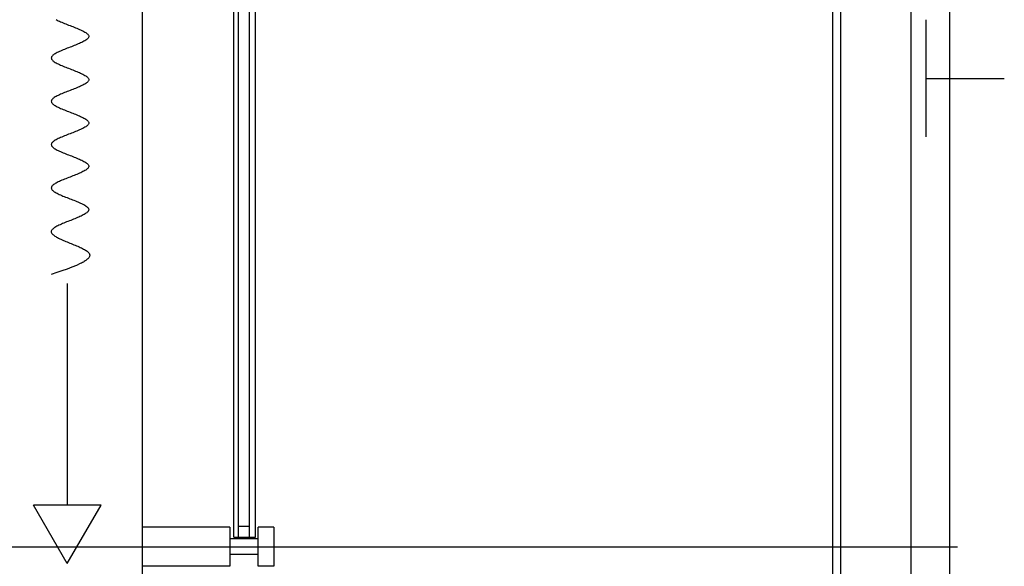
# Model space of a CAD drawing. Header units: millimetres. Extents: x 2502971067 to 2502991033, y 5626762590 to 5626807088.
# Tile 55 of 109: x 2502989598 to 2502990860, y 5626781985 to 5626782685. Entities that reach past the tile are written whole.
import ezdxf

# ---------------------------------------------------------------- set-up
doc = ezdxf.new("R2010")
doc.units = ezdxf.units.MM
for name, color, linetype in [('A_Fenster-Fassade', 2, 'Continuous'), ('A_Geländer', 2, 'Continuous'), ('A_Raster', 253, 'Continuous'), ('I_Möbel', 2, 'Continuous')]:
    doc.layers.add(name, color=color, linetype=linetype)

msp = doc.modelspace()

# ---------------------------------------------------------------- linework, layer by layer
at = {"layer": 'A_Fenster-Fassade'}
for p, q in [((2502989755, 5626772434.99819), (2502989755, 5626805959.996645)), ((2502989872.189, 5626782022.22795), (2502989872.189, 5626783197.77439)), ((2502989878.189, 5626782022.22795), (2502989878.189, 5626783197.77439)), ((2502989892.189, 5626782022.22795), (2502989892.189, 5626783197.77439)), ((2502989900.189, 5626782022.22795), (2502989900.189, 5626783197.77439)), ((2502989867.189, 5626782034.9992), (2502989755, 5626782034.9992)), ((2502989867.189, 5626782034.9982), (2502989867.189, 5626781984.9982)), ((2502989878.189, 5626782036.22795), (2502989892.189, 5626782036.22795)), ((2502989923.489, 5626782034.9982), (2502989903.489, 5626782034.9982)), ((2502989903.489, 5626781984.9972), (2502989903.489, 5626782034.9972)), ((2502989923.489, 5626782034.9972), (2502989923.489, 5626781984.9972)), ((2502989903.489, 5626782019.9992), (2502989867.189, 5626782019.9992)), ((2502989872.189, 5626782022.22795), (2502989900.189, 5626782022.22795)), ((2502989903.495, 5626781999.9982), (2502989867.195, 5626781999.9982)), ((2502989867.189, 5626781984.9992), (2502989755, 5626781984.9992)), ((2502989923.489, 5626781984.9982), (2502989903.489, 5626781984.9982))]:
    msp.add_line(p, q, dxfattribs=at)
at = {"layer": 'A_Geländer'}
for p, q in [((2502990639.999, 5626782010.004), (2502990639.999, 5626783210.003)), ((2502990740, 5626783210.003), (2502990740, 5626782010.004)), ((2502990790.001, 5626782010.004), (2502990790.001, 5626783210.003)), ((2502990760, 5626782546.572), (2502990760, 5626782685.003)), ((2502990760, 5626782610.002), (2502990860.001, 5626782610.002)), ((2502990760, 5626782535.004), (2502990760, 5626782546.572)), ((2502990639.999, 5626780810.002), (2502990639.999, 5626782010.003)), ((2502990740, 5626782010.003), (2502990740, 5626780810.002)), ((2502990790.001, 5626780810.002), (2502990790.001, 5626782010.003))]:
    msp.add_line(p, q, dxfattribs=at)
at = {"layer": 'A_Raster'}
for p, q in [((2502990650, 5626806160), (2502990650, 5626762660)), ((2502971300, 5626782010), (2502990800, 5626782010))]:
    msp.add_line(p, q, dxfattribs=at)
at = {"layer": 'I_Möbel'}
for p, q in [((2502989644.39409, 5626782685.22396), (2502989645.69798, 5626782684.53093)), ((2502989645.69798, 5626782684.53093), (2502989647.0919, 5626782683.8379)), ((2502989647.0919, 5626782683.8379), (2502989648.56685, 5626782683.14487)), ((2502989648.56685, 5626782683.14487), (2502989650.11381, 5626782682.45184)), ((2502989650.11381, 5626782682.45184), (2502989651.7238, 5626782681.75881)), ((2502989651.7238, 5626782681.75881), (2502989653.3878, 5626782681.06578)), ((2502989653.3878, 5626782681.06578), (2502989655.09681, 5626782680.37275)), ((2502989655.09681, 5626782680.37275), (2502989656.84184, 5626782679.67972)), ((2502989656.84184, 5626782679.67972), (2502989658.61387, 5626782678.98669)), ((2502989658.61387, 5626782678.98669), (2502989660.40391, 5626782678.29367)), ((2502989660.40391, 5626782678.29367), (2502989662.20296, 5626782677.60064)), ((2502989662.20296, 5626782677.60064), (2502989664.002, 5626782676.90761)), ((2502989664.002, 5626782676.90761), (2502989665.79204, 5626782676.21458)), ((2502989665.79204, 5626782676.21458), (2502989667.56407, 5626782675.52155)), ((2502989667.56407, 5626782675.52155), (2502989669.3091, 5626782674.82852)), ((2502989669.3091, 5626782674.82852), (2502989671.01811, 5626782674.13549)), ((2502989671.01811, 5626782674.13549), (2502989672.68212, 5626782673.44246)), ((2502989672.68212, 5626782673.44246), (2502989674.2921, 5626782672.74943)), ((2502989674.2921, 5626782672.74943), (2502989675.83907, 5626782672.0564)), ((2502989675.83907, 5626782672.0564), (2502989677.31401, 5626782671.36337)), ((2502989677.31401, 5626782671.36337), (2502989678.70793, 5626782670.67034)), ((2502989678.70793, 5626782670.67034), (2502989680.01183, 5626782669.97731)), ((2502989680.01183, 5626782669.97731), (2502989681.21669, 5626782669.28428)), ((2502989681.21669, 5626782669.28428), (2502989682.31352, 5626782668.59125)), ((2502989682.31352, 5626782668.59125), (2502989683.29332, 5626782667.89823)), ((2502989683.29332, 5626782667.89823), (2502989684.14708, 5626782667.2052)), ((2502989684.14708, 5626782667.2052), (2502989684.86579, 5626782666.51217)), ((2502989684.86579, 5626782666.51217), (2502989685.44047, 5626782665.81914)), ((2502989685.44047, 5626782665.81914), (2502989685.8621, 5626782665.12611)), ((2502989685.8621, 5626782665.12611), (2502989686.12168, 5626782664.43308)), ((2502989686.12168, 5626782663.04702), (2502989685.8621, 5626782662.35399)), ((2502989686.12168, 5626782664.43308), (2502989686.2102, 5626782663.74005)), ((2502989686.2102, 5626782663.74005), (2502989686.12168, 5626782663.04702)), ((2502989662.20299, 5626782649.87946), (2502989660.40395, 5626782649.18643)), ((2502989664.00203, 5626782650.57249), (2502989662.20299, 5626782649.87946)), ((2502989665.79207, 5626782651.26552), (2502989664.00203, 5626782650.57249)), ((2502989667.5641, 5626782651.95855), (2502989665.79207, 5626782651.26552)), ((2502989669.30913, 5626782652.65158), (2502989667.5641, 5626782651.95855)), ((2502989671.01814, 5626782653.34461), (2502989669.30913, 5626782652.65158)), ((2502989672.68214, 5626782654.03764), (2502989671.01814, 5626782653.34461)), ((2502989674.29213, 5626782654.73067), (2502989672.68214, 5626782654.03764)), ((2502989675.83909, 5626782655.4237), (2502989674.29213, 5626782654.73067)), ((2502989677.31404, 5626782656.11673), (2502989675.83909, 5626782655.4237)), ((2502989678.70795, 5626782656.80976), (2502989677.31404, 5626782656.11673)), ((2502989680.01185, 5626782657.50279), (2502989678.70795, 5626782656.80976)), ((2502989681.21671, 5626782658.19581), (2502989680.01185, 5626782657.50279)), ((2502989682.31354, 5626782658.88884), (2502989681.21671, 5626782658.19581)), ((2502989683.29333, 5626782659.58187), (2502989682.31354, 5626782658.88884)), ((2502989684.14709, 5626782660.2749), (2502989683.29333, 5626782659.58187)), ((2502989684.8658, 5626782660.96793), (2502989684.14709, 5626782660.2749)), ((2502989685.44048, 5626782661.66096), (2502989684.8658, 5626782660.96793)), ((2502989685.8621, 5626782662.35399), (2502989685.44048, 5626782661.66096)), ((2502989638.54383, 5626782637.40493), (2502989638.28425, 5626782636.71191)), ((2502989638.96547, 5626782638.09796), (2502989638.54383, 5626782637.40493)), ((2502989639.54014, 5626782638.79099), (2502989638.96547, 5626782638.09796)), ((2502989640.25886, 5626782639.48402), (2502989639.54014, 5626782638.79099)), ((2502989641.11262, 5626782640.17705), (2502989640.25886, 5626782639.48402)), ((2502989642.09242, 5626782640.87008), (2502989641.11262, 5626782640.17705)), ((2502989643.18925, 5626782641.56311), (2502989642.09242, 5626782640.87008)), ((2502989644.39412, 5626782642.25614), (2502989643.18925, 5626782641.56311)), ((2502989645.69801, 5626782642.94917), (2502989644.39412, 5626782642.25614)), ((2502989647.09193, 5626782643.6422), (2502989645.69801, 5626782642.94917)), ((2502989648.56688, 5626782644.33523), (2502989647.09193, 5626782643.6422)), ((2502989650.11384, 5626782645.02826), (2502989648.56688, 5626782644.33523)), ((2502989651.72383, 5626782645.72129), (2502989650.11384, 5626782645.02826)), ((2502989653.38783, 5626782646.41432), (2502989651.72383, 5626782645.72129)), ((2502989655.09685, 5626782647.10735), (2502989653.38783, 5626782646.41432)), ((2502989656.84187, 5626782647.80037), (2502989655.09685, 5626782647.10735)), ((2502989658.61391, 5626782648.4934), (2502989656.84187, 5626782647.80037)), ((2502989660.40395, 5626782649.18643), (2502989658.61391, 5626782648.4934)), ((2502989638.28425, 5626782636.71191), (2502989638.19572, 5626782636.01888)), ((2502989638.19572, 5626782636.01888), (2502989638.28425, 5626782635.32585)), ((2502989638.28425, 5626782635.32585), (2502989638.54382, 5626782634.63282)), ((2502989638.54382, 5626782634.63282), (2502989638.96544, 5626782633.93979)), ((2502989638.96544, 5626782633.93979), (2502989639.54011, 5626782633.24676)), ((2502989639.54011, 5626782633.24676), (2502989640.25882, 5626782632.55373)), ((2502989640.25882, 5626782632.55373), (2502989641.11257, 5626782631.8607)), ((2502989641.11257, 5626782631.8607), (2502989642.09236, 5626782631.16767)), ((2502989642.09236, 5626782631.16767), (2502989643.18919, 5626782630.47464)), ((2502989643.18919, 5626782630.47464), (2502989644.39405, 5626782629.78161)), ((2502989644.39405, 5626782629.78161), (2502989645.69794, 5626782629.08858)), ((2502989645.69794, 5626782629.08858), (2502989647.09185, 5626782628.39555)), ((2502989647.09185, 5626782628.39555), (2502989648.56679, 5626782627.70252)), ((2502989648.56679, 5626782627.70252), (2502989650.11375, 5626782627.00949)), ((2502989650.11375, 5626782627.00949), (2502989651.72373, 5626782626.31646)), ((2502989651.72373, 5626782626.31646), (2502989653.38773, 5626782625.62344)), ((2502989653.38773, 5626782625.62344), (2502989655.09674, 5626782624.93041)), ((2502989655.09674, 5626782624.93041), (2502989656.84176, 5626782624.23738)), ((2502989656.84176, 5626782624.23738), (2502989658.61379, 5626782623.54435)), ((2502989658.61379, 5626782623.54435), (2502989660.40383, 5626782622.85132)), ((2502989660.40383, 5626782622.85132), (2502989662.20287, 5626782622.15829)), ((2502989662.20287, 5626782622.15829), (2502989664.00191, 5626782621.46526)), ((2502989664.00191, 5626782621.46526), (2502989665.79195, 5626782620.77223)), ((2502989665.79195, 5626782620.77223), (2502989667.56398, 5626782620.0792)), ((2502989667.56398, 5626782620.0792), (2502989669.30901, 5626782619.38617)), ((2502989669.30901, 5626782619.38617), (2502989671.01802, 5626782618.69314)), ((2502989671.01802, 5626782618.69314), (2502989672.68202, 5626782618.00011)), ((2502989672.68202, 5626782618.00011), (2502989674.29201, 5626782617.30708)), ((2502989674.29201, 5626782617.30708), (2502989675.83898, 5626782616.61405)), ((2502989675.83898, 5626782616.61405), (2502989677.31393, 5626782615.92102)), ((2502989677.31393, 5626782615.92102), (2502989678.70785, 5626782615.228)), ((2502989678.70785, 5626782615.228), (2502989680.01175, 5626782614.53497)), ((2502989680.01175, 5626782614.53497), (2502989681.21662, 5626782613.84194)), ((2502989681.21662, 5626782613.84194), (2502989682.31345, 5626782613.14891)), ((2502989682.31345, 5626782613.14891), (2502989683.29326, 5626782612.45588)), ((2502989683.29326, 5626782612.45588), (2502989684.14702, 5626782611.76285)), ((2502989674.29235, 5626782599.28832), (2502989672.68239, 5626782598.59529)), ((2502989675.8393, 5626782599.98135), (2502989674.29235, 5626782599.28832)), ((2502989677.31423, 5626782600.67438), (2502989675.8393, 5626782599.98135)), ((2502989678.70813, 5626782601.36741), (2502989677.31423, 5626782600.67438)), ((2502989680.012, 5626782602.06044), (2502989678.70813, 5626782601.36741)), ((2502989681.21684, 5626782602.75347), (2502989680.012, 5626782602.06044)), ((2502989682.31366, 5626782603.4465), (2502989681.21684, 5626782602.75347)), ((2502989683.29343, 5626782604.13953), (2502989682.31366, 5626782603.4465)), ((2502989684.14717, 5626782604.83256), (2502989683.29343, 5626782604.13953)), ((2502989684.14702, 5626782611.76285), (2502989684.86575, 5626782611.06982)), ((2502989684.86587, 5626782605.52558), (2502989684.14717, 5626782604.83256)), ((2502989684.86575, 5626782611.06982), (2502989685.44043, 5626782610.37679)), ((2502989685.44052, 5626782606.21861), (2502989684.86587, 5626782605.52558)), ((2502989685.44043, 5626782610.37679), (2502989685.86207, 5626782609.68376)), ((2502989685.86213, 5626782606.91164), (2502989685.44052, 5626782606.21861)), ((2502989685.86207, 5626782609.68376), (2502989686.12166, 5626782608.99073)), ((2502989686.12169, 5626782607.60467), (2502989685.86213, 5626782606.91164)), ((2502989686.12166, 5626782608.99073), (2502989686.2102, 5626782608.2977)), ((2502989686.2102, 5626782608.2977), (2502989686.12169, 5626782607.60467)), ((2502989644.39441, 5626782586.81379), (2502989643.18953, 5626782586.12076)), ((2502989645.69832, 5626782587.50682), (2502989644.39441, 5626782586.81379)), ((2502989647.09226, 5626782588.19985), (2502989645.69832, 5626782587.50682)), ((2502989648.56721, 5626782588.89288), (2502989647.09226, 5626782588.19985)), ((2502989650.11419, 5626782589.58591), (2502989648.56721, 5626782588.89288)), ((2502989651.72418, 5626782590.27894), (2502989650.11419, 5626782589.58591)), ((2502989653.38818, 5626782590.97197), (2502989651.72418, 5626782590.27894)), ((2502989655.0972, 5626782591.665), (2502989653.38818, 5626782590.97197)), ((2502989656.84222, 5626782592.35803), (2502989655.0972, 5626782591.665)), ((2502989658.61425, 5626782593.05106), (2502989656.84222, 5626782592.35803)), ((2502989660.40428, 5626782593.74409), (2502989658.61425, 5626782593.05106)), ((2502989662.20331, 5626782594.43712), (2502989660.40428, 5626782593.74409)), ((2502989664.00235, 5626782595.13014), (2502989662.20331, 5626782594.43712)), ((2502989665.79237, 5626782595.82317), (2502989664.00235, 5626782595.13014)), ((2502989667.56439, 5626782596.5162), (2502989665.79237, 5626782595.82317)), ((2502989669.3094, 5626782597.20923), (2502989667.56439, 5626782596.5162)), ((2502989671.0184, 5626782597.90226), (2502989669.3094, 5626782597.20923)), ((2502989672.68239, 5626782598.59529), (2502989671.0184, 5626782597.90226)), ((2502989638.2843, 5626782581.26956), (2502989638.19572, 5626782580.57653)), ((2502989638.19572, 5626782580.57653), (2502989638.28419, 5626782579.8835)), ((2502989638.28419, 5626782579.8835), (2502989638.54371, 5626782579.19047)), ((2502989638.54393, 5626782581.96259), (2502989638.2843, 5626782581.26956)), ((2502989638.54371, 5626782579.19047), (2502989638.96527, 5626782578.49744)), ((2502989638.9656, 5626782582.65562), (2502989638.54393, 5626782581.96259)), ((2502989638.96527, 5626782578.49744), (2502989639.53987, 5626782577.80441)), ((2502989639.54031, 5626782583.34865), (2502989638.9656, 5626782582.65562)), ((2502989639.53987, 5626782577.80441), (2502989640.25852, 5626782577.11138)), ((2502989640.25906, 5626782584.04168), (2502989639.54031, 5626782583.34865)), ((2502989640.25852, 5626782577.11138), (2502989641.11221, 5626782576.41835)), ((2502989641.11285, 5626782584.7347), (2502989640.25906, 5626782584.04168)), ((2502989641.11221, 5626782576.41835), (2502989642.09193, 5626782575.72532)), ((2502989642.09268, 5626782585.42773), (2502989641.11285, 5626782584.7347)), ((2502989642.09193, 5626782575.72532), (2502989643.18868, 5626782575.03229)), ((2502989643.18953, 5626782586.12076), (2502989642.09268, 5626782585.42773)), ((2502989643.18868, 5626782575.03229), (2502989644.39347, 5626782574.33926)), ((2502989644.39347, 5626782574.33926), (2502989645.69729, 5626782573.64623)), ((2502989645.69729, 5626782573.64623), (2502989647.09113, 5626782572.95321)), ((2502989647.09113, 5626782572.95321), (2502989648.56601, 5626782572.26018)), ((2502989648.56601, 5626782572.26018), (2502989650.1129, 5626782571.56715)), ((2502989650.1129, 5626782571.56715), (2502989651.72282, 5626782570.87412)), ((2502989651.72282, 5626782570.87412), (2502989653.38676, 5626782570.18109)), ((2502989653.38676, 5626782570.18109), (2502989655.09571, 5626782569.48806)), ((2502989655.09571, 5626782569.48806), (2502989656.84068, 5626782568.79503)), ((2502989656.84068, 5626782568.79503), (2502989658.61266, 5626782568.102)), ((2502989658.61266, 5626782568.102), (2502989660.40265, 5626782567.40897)), ((2502989660.40265, 5626782567.40897), (2502989662.20166, 5626782566.71594)), ((2502989662.20166, 5626782566.71594), (2502989664.00066, 5626782566.02291)), ((2502989664.00066, 5626782566.02291), (2502989665.79068, 5626782565.32988)), ((2502989665.79068, 5626782565.32988), (2502989667.56269, 5626782564.63685)), ((2502989667.56269, 5626782564.63685), (2502989669.30771, 5626782563.94382)), ((2502989669.30771, 5626782563.94382), (2502989671.01672, 5626782563.25079)), ((2502989671.01672, 5626782563.25079), (2502989672.68073, 5626782562.55777)), ((2502989672.68073, 5626782562.55777), (2502989674.29073, 5626782561.86474)), ((2502989674.29073, 5626782561.86474), (2502989675.83772, 5626782561.17171)), ((2502989675.83772, 5626782561.17171), (2502989677.31271, 5626782560.47868)), ((2502989677.31271, 5626782560.47868), (2502989678.70668, 5626782559.78565)), ((2502989678.70668, 5626782559.78565), (2502989680.01063, 5626782559.09262)), ((2502989680.01063, 5626782559.09262), (2502989681.21557, 5626782558.39959)), ((2502989681.21557, 5626782558.39959), (2502989682.31249, 5626782557.70656)), ((2502989682.31249, 5626782557.70656), (2502989683.29239, 5626782557.01353)), ((2502989683.29239, 5626782557.01353), (2502989684.14626, 5626782556.3205)), ((2502989684.14829, 5626782549.39021), (2502989683.29481, 5626782548.69718)), ((2502989684.14626, 5626782556.3205), (2502989684.86511, 5626782555.62747)), ((2502989684.86674, 5626782550.08324), (2502989684.14829, 5626782549.39021)), ((2502989684.86511, 5626782555.62747), (2502989685.43993, 5626782554.93444)), ((2502989685.44116, 5626782550.77627), (2502989684.86674, 5626782550.08324)), ((2502989685.43993, 5626782554.93444), (2502989685.86172, 5626782554.24141)), ((2502989685.86254, 5626782551.4693), (2502989685.44116, 5626782550.77627)), ((2502989685.86172, 5626782554.24141), (2502989686.12148, 5626782553.54838)), ((2502989686.12189, 5626782552.16233), (2502989685.86254, 5626782551.4693)), ((2502989686.12148, 5626782553.54838), (2502989686.2102, 5626782552.85535)), ((2502989686.2102, 5626782552.85535), (2502989686.12189, 5626782552.16233)), ((2502989655.10204, 5626782536.22265), (2502989653.39304, 5626782535.52962)), ((2502989656.84703, 5626782536.91568), (2502989655.10204, 5626782536.22265)), ((2502989658.61899, 5626782537.60871), (2502989656.84703, 5626782536.91568)), ((2502989660.40893, 5626782538.30174), (2502989658.61899, 5626782537.60871)), ((2502989662.20784, 5626782538.99477), (2502989660.40893, 5626782538.30174)), ((2502989664.00673, 5626782539.6878), (2502989662.20784, 5626782538.99477)), ((2502989665.7966, 5626782540.38083), (2502989664.00673, 5626782539.6878)), ((2502989667.56844, 5626782541.07386), (2502989665.7966, 5626782540.38083)), ((2502989669.31325, 5626782541.76689), (2502989667.56844, 5626782541.07386)), ((2502989671.02204, 5626782542.45991), (2502989669.31325, 5626782541.76689)), ((2502989672.68579, 5626782543.15294), (2502989671.02204, 5626782542.45991)), ((2502989674.29552, 5626782543.84597), (2502989672.68579, 5626782543.15294)), ((2502989675.84223, 5626782544.539), (2502989674.29552, 5626782543.84597)), ((2502989677.3169, 5626782545.23203), (2502989675.84223, 5626782544.539)), ((2502989678.71054, 5626782545.92506), (2502989677.3169, 5626782545.23203)), ((2502989680.01416, 5626782546.61809), (2502989678.71054, 5626782545.92506)), ((2502989681.21874, 5626782547.31112), (2502989680.01416, 5626782546.61809)), ((2502989682.31529, 5626782548.00415), (2502989681.21874, 5626782547.31112)), ((2502989683.29481, 5626782548.69718), (2502989682.31529, 5626782548.00415)), ((2502989638.28499, 5626782525.82721), (2502989638.19572, 5626782525.13418)), ((2502989638.19572, 5626782525.13418), (2502989638.28345, 5626782524.44115)), ((2502989638.28345, 5626782524.44115), (2502989638.54217, 5626782523.74812)), ((2502989638.54524, 5626782526.52024), (2502989638.28499, 5626782525.82721)), ((2502989638.54217, 5626782523.74812), (2502989638.96288, 5626782523.05509)), ((2502989638.96747, 5626782527.21327), (2502989638.54524, 5626782526.52024)), ((2502989639.5427, 5626782527.9063), (2502989638.96747, 5626782527.21327)), ((2502989640.2619, 5626782528.59933), (2502989639.5427, 5626782527.9063)), ((2502989641.1161, 5626782529.29236), (2502989640.2619, 5626782528.59933)), ((2502989642.09627, 5626782529.98539), (2502989641.1161, 5626782529.29236)), ((2502989643.19343, 5626782530.67842), (2502989642.09627, 5626782529.98539)), ((2502989644.39858, 5626782531.37145), (2502989643.19343, 5626782530.67842)), ((2502989645.7027, 5626782532.06447), (2502989644.39858, 5626782531.37145)), ((2502989647.09681, 5626782532.7575), (2502989645.7027, 5626782532.06447)), ((2502989648.57189, 5626782533.45053), (2502989647.09681, 5626782532.7575)), ((2502989650.11896, 5626782534.14356), (2502989648.57189, 5626782533.45053)), ((2502989651.72901, 5626782534.83659), (2502989650.11896, 5626782534.14356)), ((2502989653.39304, 5626782535.52962), (2502989651.72901, 5626782534.83659)), ((2502989638.96288, 5626782523.05509), (2502989639.5366, 5626782522.36206)), ((2502989639.5366, 5626782522.36206), (2502989640.25433, 5626782521.66903)), ((2502989640.25433, 5626782521.66903), (2502989641.10707, 5626782520.97601)), ((2502989641.10707, 5626782520.97601), (2502989642.08583, 5626782520.28298)), ((2502989642.08583, 5626782520.28298), (2502989643.18161, 5626782519.58995)), ((2502989643.18161, 5626782519.58995), (2502989644.38543, 5626782518.89692)), ((2502989644.38543, 5626782518.89692), (2502989645.68827, 5626782518.20389)), ((2502989645.68827, 5626782518.20389), (2502989647.08116, 5626782517.51086)), ((2502989647.08116, 5626782517.51086), (2502989648.55509, 5626782516.81783)), ((2502989648.55509, 5626782516.81783), (2502989650.10107, 5626782516.1248)), ((2502989650.10107, 5626782516.1248), (2502989651.71011, 5626782515.43177)), ((2502989651.71011, 5626782515.43177), (2502989653.3732, 5626782514.73874)), ((2502989653.3732, 5626782514.73874), (2502989655.08136, 5626782514.04571)), ((2502989655.08136, 5626782514.04571), (2502989656.82559, 5626782513.35268)), ((2502989656.82559, 5626782513.35268), (2502989658.5969, 5626782512.65965)), ((2502989658.5969, 5626782512.65965), (2502989660.38628, 5626782511.96662)), ((2502989660.38628, 5626782511.96662), (2502989662.18476, 5626782511.27359)), ((2502989662.18476, 5626782511.27359), (2502989663.98332, 5626782510.58056)), ((2502989663.98332, 5626782510.58056), (2502989665.77298, 5626782509.88754)), ((2502989665.77298, 5626782509.88754), (2502989667.54474, 5626782509.19451)), ((2502989667.54474, 5626782509.19451), (2502989669.28961, 5626782508.50148)), ((2502989669.28961, 5626782508.50148), (2502989670.99859, 5626782507.80845)), ((2502989670.99859, 5626782507.80845), (2502989672.66269, 5626782507.11542)), ((2502989672.66269, 5626782507.11542), (2502989674.27291, 5626782506.42239)), ((2502989674.27291, 5626782506.42239), (2502989675.82025, 5626782505.72936)), ((2502989675.82025, 5626782505.72936), (2502989677.29573, 5626782505.03633)), ((2502989677.29573, 5626782505.03633), (2502989678.69035, 5626782504.3433)), ((2502989678.69035, 5626782504.3433), (2502989679.9951, 5626782503.65027)), ((2502989679.9951, 5626782503.65027), (2502989681.20101, 5626782502.95724)), ((2502989681.20101, 5626782502.95724), (2502989682.29907, 5626782502.26421)), ((2502989682.29907, 5626782502.26421), (2502989683.28029, 5626782501.57118)), ((2502989683.28029, 5626782501.57118), (2502989684.13567, 5626782500.87815)), ((2502989684.13567, 5626782500.87815), (2502989684.85622, 5626782500.18512)), ((2502989684.85622, 5626782500.18512), (2502989685.43294, 5626782499.4921)), ((2502989685.43294, 5626782499.4921), (2502989685.85684, 5626782498.79907)), ((2502989685.85684, 5626782498.79907), (2502989686.11893, 5626782498.10604)), ((2502989669.3668, 5626782486.32454), (2502989667.62474, 5626782485.63151)), ((2502989671.07263, 5626782487.01757), (2502989669.3668, 5626782486.32454)), ((2502989672.73324, 5626782487.7106), (2502989671.07263, 5626782487.01757)), ((2502989674.33968, 5626782488.40363), (2502989672.73324, 5626782487.7106)), ((2502989675.88297, 5626782489.09666), (2502989674.33968, 5626782488.40363)), ((2502989677.35413, 5626782489.78968), (2502989675.88297, 5626782489.09666)), ((2502989678.74419, 5626782490.48271), (2502989677.35413, 5626782489.78968)), ((2502989680.04418, 5626782491.17574), (2502989678.74419, 5626782490.48271)), ((2502989681.24512, 5626782491.86877), (2502989680.04418, 5626782491.17574)), ((2502989682.33804, 5626782492.5618), (2502989681.24512, 5626782491.86877)), ((2502989683.31397, 5626782493.25483), (2502989682.33804, 5626782492.5618)), ((2502989684.16394, 5626782493.94786), (2502989683.31397, 5626782493.25483)), ((2502989684.87896, 5626782494.64089), (2502989684.16394, 5626782493.94786)), ((2502989685.45007, 5626782495.33392), (2502989684.87896, 5626782494.64089)), ((2502989685.8683, 5626782496.02695), (2502989685.45007, 5626782495.33392)), ((2502989686.12467, 5626782496.71998), (2502989685.8683, 5626782496.02695)), ((2502989686.11893, 5626782498.10604), (2502989686.2102, 5626782497.41301)), ((2502989686.2102, 5626782497.41301), (2502989686.12467, 5626782496.71998)), ((2502989640.30144, 5626782473.15698), (2502989639.57589, 5626782472.46395)), ((2502989641.16126, 5626782473.85001), (2502989640.30144, 5626782473.15698)), ((2502989642.14636, 5626782474.54304), (2502989641.16126, 5626782473.85001)), ((2502989643.24778, 5626782475.23607), (2502989642.14636, 5626782474.54304)), ((2502989644.45653, 5626782475.9291), (2502989643.24778, 5626782475.23607)), ((2502989645.76365, 5626782476.62213), (2502989644.45653, 5626782475.9291)), ((2502989647.16017, 5626782477.31516), (2502989645.76365, 5626782476.62213)), ((2502989648.6371, 5626782478.00819), (2502989647.16017, 5626782477.31516)), ((2502989650.18549, 5626782478.70122), (2502989648.6371, 5626782478.00819)), ((2502989651.79634, 5626782479.39424), (2502989650.18549, 5626782478.70122)), ((2502989653.4607, 5626782480.08727), (2502989651.79634, 5626782479.39424)), ((2502989655.16958, 5626782480.7803), (2502989653.4607, 5626782480.08727)), ((2502989656.91401, 5626782481.47333), (2502989655.16958, 5626782480.7803)), ((2502989658.68503, 5626782482.16636), (2502989656.91401, 5626782481.47333)), ((2502989660.47365, 5626782482.85939), (2502989658.68503, 5626782482.16636)), ((2502989662.27091, 5626782483.55242), (2502989660.47365, 5626782482.85939)), ((2502989664.06782, 5626782484.24545), (2502989662.27091, 5626782483.55242)), ((2502989665.85543, 5626782484.93848), (2502989664.06782, 5626782484.24545)), ((2502989667.62474, 5626782485.63151), (2502989665.85543, 5626782484.93848)), ((2502989638.29451, 5626782470.38486), (2502989638.19572, 5626782469.69183)), ((2502989638.19572, 5626782469.69183), (2502989638.27309, 5626782468.9988)), ((2502989638.27309, 5626782468.9988), (2502989638.52068, 5626782468.30578)), ((2502989638.56345, 5626782471.07789), (2502989638.29451, 5626782470.38486)), ((2502989638.52068, 5626782468.30578), (2502989638.92962, 5626782467.61275)), ((2502989638.99356, 5626782471.77092), (2502989638.56345, 5626782471.07789)), ((2502989638.92962, 5626782467.61275), (2502989639.49101, 5626782466.91972)), ((2502989639.57589, 5626782472.46395), (2502989638.99356, 5626782471.77092)), ((2502989639.49101, 5626782466.91972), (2502989640.19594, 5626782466.22669)), ((2502989640.19594, 5626782466.22669), (2502989641.03555, 5626782465.53366)), ((2502989641.03555, 5626782465.53366), (2502989642.00091, 5626782464.84063)), ((2502989642.00091, 5626782464.84063), (2502989643.08316, 5626782464.1476)), ((2502989643.08316, 5626782464.1476), (2502989644.27339, 5626782463.45457)), ((2502989644.27339, 5626782463.45457), (2502989645.56271, 5626782462.76154)), ((2502989645.56271, 5626782462.76154), (2502989646.94222, 5626782462.06851)), ((2502989646.94222, 5626782462.06851), (2502989648.40304, 5626782461.37548)), ((2502989648.40304, 5626782461.37548), (2502989649.93627, 5626782460.68245)), ((2502989649.93627, 5626782460.68245), (2502989651.53302, 5626782459.98942)), ((2502989651.53302, 5626782459.98942), (2502989653.18439, 5626782459.29639)), ((2502989653.18439, 5626782459.29639), (2502989654.8815, 5626782458.60336)), ((2502989654.8815, 5626782458.60336), (2502989656.61545, 5626782457.91034)), ((2502989656.61545, 5626782457.91034), (2502989658.37734, 5626782457.21731)), ((2502989658.37734, 5626782457.21731), (2502989660.15828, 5626782456.52428)), ((2502989660.15828, 5626782456.52428), (2502989661.94939, 5626782455.83125)), ((2502989661.94939, 5626782455.83125), (2502989663.74177, 5626782455.13822)), ((2502989663.74177, 5626782455.13822), (2502989665.52652, 5626782454.44519)), ((2502989665.52652, 5626782454.44519), (2502989667.29475, 5626782453.75216)), ((2502989667.29475, 5626782453.75216), (2502989669.03757, 5626782453.05913)), ((2502989669.03757, 5626782453.05913), (2502989670.74609, 5626782452.3661)), ((2502989670.74609, 5626782452.3661), (2502989672.41141, 5626782451.67307)), ((2502989672.41141, 5626782451.67307), (2502989674.02464, 5626782450.98004)), ((2502989674.02464, 5626782450.98004), (2502989675.57688, 5626782450.28701)), ((2502989675.57688, 5626782450.28701), (2502989677.05926, 5626782449.59398)), ((2502989677.05926, 5626782449.59398), (2502989678.46286, 5626782448.90095)), ((2502989678.46286, 5626782448.90095), (2502989679.77881, 5626782448.20792)), ((2502989679.77881, 5626782448.20792), (2502989680.99819, 5626782447.51489)), ((2502989680.46231, 5626782435.7334), (2502989679.21281, 5626782435.04037)), ((2502989681.61255, 5626782436.42643), (2502989680.46231, 5626782435.7334)), ((2502989680.99819, 5626782447.51489), (2502989682.11214, 5626782446.82187)), ((2502989682.65495, 5626782437.11945), (2502989681.61255, 5626782436.42643)), ((2502989682.11214, 5626782446.82187), (2502989683.11174, 5626782446.12884)), ((2502989683.58091, 5626782437.81248), (2502989682.65495, 5626782437.11945)), ((2502989683.11174, 5626782446.12884), (2502989683.98811, 5626782445.43581)), ((2502989684.38183, 5626782438.50551), (2502989683.58091, 5626782437.81248)), ((2502989683.98811, 5626782445.43581), (2502989684.73235, 5626782444.74278)), ((2502989685.04913, 5626782439.19854), (2502989684.38183, 5626782438.50551)), ((2502989684.73235, 5626782444.74278), (2502989685.33557, 5626782444.04975)), ((2502989685.57421, 5626782439.89157), (2502989685.04913, 5626782439.19854)), ((2502989685.33557, 5626782444.04975), (2502989685.78889, 5626782443.35672)), ((2502989685.94847, 5626782440.5846), (2502989685.57421, 5626782439.89157)), ((2502989685.78889, 5626782443.35672), (2502989686.08339, 5626782442.66369)), ((2502989686.16334, 5626782441.27763), (2502989685.94847, 5626782440.5846)), ((2502989686.08339, 5626782442.66369), (2502989686.2102, 5626782441.97066)), ((2502989686.2102, 5626782441.97066), (2502989686.16334, 5626782441.27763)), ((2502989649.54536, 5626782422.56584), (2502989648.0427, 5626782421.87281)), ((2502989651.11204, 5626782423.25887), (2502989649.54536, 5626782422.56584)), ((2502989652.73414, 5626782423.9519), (2502989651.11204, 5626782423.25887)), ((2502989654.40306, 5626782424.64493), (2502989652.73414, 5626782423.9519)), ((2502989656.11021, 5626782425.33796), (2502989654.40306, 5626782424.64493)), ((2502989657.84701, 5626782426.03099), (2502989656.11021, 5626782425.33796)), ((2502989659.60485, 5626782426.72401), (2502989657.84701, 5626782426.03099)), ((2502989661.37515, 5626782427.41704), (2502989659.60485, 5626782426.72401)), ((2502989663.14931, 5626782428.11007), (2502989661.37515, 5626782427.41704)), ((2502989664.91873, 5626782428.8031), (2502989663.14931, 5626782428.11007)), ((2502989666.67484, 5626782429.49613), (2502989664.91873, 5626782428.8031)), ((2502989668.40902, 5626782430.18916), (2502989666.67484, 5626782429.49613)), ((2502989670.11269, 5626782430.88219), (2502989668.40902, 5626782430.18916)), ((2502989671.77726, 5626782431.57522), (2502989670.11269, 5626782430.88219)), ((2502989673.39414, 5626782432.26825), (2502989671.77726, 5626782431.57522)), ((2502989674.95472, 5626782432.96128), (2502989673.39414, 5626782432.26825)), ((2502989676.45042, 5626782433.65431), (2502989674.95472, 5626782432.96128)), ((2502989677.87265, 5626782434.34734), (2502989676.45042, 5626782433.65431)), ((2502989679.21281, 5626782435.04037), (2502989677.87265, 5626782434.34734)), ((2502989638.19572, 5626782414.24949), (2502989638.12877, 5626782413.55646)), ((2502989638.12877, 5626782413.55646), (2502989638.22147, 5626782412.86343)), ((2502989638.42713, 5626782414.94252), (2502989638.19572, 5626782414.24949)), ((2502989638.22147, 5626782412.86343), (2502989638.46635, 5626782412.1704)), ((2502989638.81706, 5626782415.63555), (2502989638.42713, 5626782414.94252)), ((2502989638.46635, 5626782412.1704), (2502989638.85594, 5626782411.47737)), ((2502989639.35694, 5626782416.32857), (2502989638.81706, 5626782415.63555)), ((2502989638.85594, 5626782411.47737), (2502989639.38276, 5626782410.78434)), ((2502989640.03817, 5626782417.0216), (2502989639.35694, 5626782416.32857)), ((2502989639.38276, 5626782410.78434), (2502989640.03934, 5626782410.09131)), ((2502989640.85215, 5626782417.71463), (2502989640.03817, 5626782417.0216)), ((2502989640.03934, 5626782410.09131), (2502989640.8182, 5626782409.39828)), ((2502989641.79029, 5626782418.40766), (2502989640.85215, 5626782417.71463)), ((2502989642.84401, 5626782419.10069), (2502989641.79029, 5626782418.40766)), ((2502989644.0047, 5626782419.79372), (2502989642.84401, 5626782419.10069)), ((2502989645.26377, 5626782420.48675), (2502989644.0047, 5626782419.79372)), ((2502989646.61263, 5626782421.17978), (2502989645.26377, 5626782420.48675)), ((2502989648.0427, 5626782421.87281), (2502989646.61263, 5626782421.17978)), ((2502989640.8182, 5626782409.39828), (2502989641.71188, 5626782408.70525)), ((2502989641.71188, 5626782408.70525), (2502989642.7129, 5626782408.01222)), ((2502989642.7129, 5626782408.01222), (2502989643.81379, 5626782407.31919)), ((2502989643.81379, 5626782407.31919), (2502989645.00707, 5626782406.62616)), ((2502989645.00707, 5626782406.62616), (2502989646.28527, 5626782405.93313)), ((2502989646.28527, 5626782405.93313), (2502989647.64091, 5626782405.24011)), ((2502989647.64091, 5626782405.24011), (2502989649.06653, 5626782404.54708)), ((2502989649.06653, 5626782404.54708), (2502989650.55465, 5626782403.85405)), ((2502989650.55465, 5626782403.85405), (2502989652.09779, 5626782403.16102)), ((2502989652.09779, 5626782403.16102), (2502989653.68848, 5626782402.46799)), ((2502989653.68848, 5626782402.46799), (2502989655.31926, 5626782401.77496)), ((2502989655.31926, 5626782401.77496), (2502989656.98264, 5626782401.08193)), ((2502989656.98264, 5626782401.08193), (2502989658.67115, 5626782400.3889)), ((2502989658.67115, 5626782400.3889), (2502989660.37733, 5626782399.69587)), ((2502989660.37733, 5626782399.69587), (2502989662.09368, 5626782399.00284)), ((2502989662.09368, 5626782399.00284), (2502989663.81276, 5626782398.30981)), ((2502989663.81276, 5626782398.30981), (2502989665.52706, 5626782397.61678)), ((2502989665.52706, 5626782397.61678), (2502989667.22914, 5626782396.92375)), ((2502989667.22914, 5626782396.92375), (2502989668.91151, 5626782396.23072)), ((2502989668.91151, 5626782396.23072), (2502989670.56669, 5626782395.53769)), ((2502989670.56669, 5626782395.53769), (2502989672.18722, 5626782394.84467)), ((2502989672.18722, 5626782394.84467), (2502989673.76562, 5626782394.15164)), ((2502989673.76562, 5626782394.15164), (2502989675.29443, 5626782393.45861)), ((2502989675.29443, 5626782393.45861), (2502989676.76615, 5626782392.76558)), ((2502989676.76615, 5626782392.76558), (2502989678.17333, 5626782392.07255)), ((2502989678.17333, 5626782392.07255), (2502989679.50849, 5626782391.37952)), ((2502989679.50849, 5626782391.37952), (2502989680.76415, 5626782390.68649)), ((2502989680.76415, 5626782390.68649), (2502989681.93284, 5626782389.99346)), ((2502989681.93284, 5626782389.99346), (2502989683.00709, 5626782389.30043)), ((2502989683.00709, 5626782389.30043), (2502989683.97942, 5626782388.6074)), ((2502989683.97942, 5626782388.6074), (2502989684.84237, 5626782387.91437)), ((2502989684.84237, 5626782387.91437), (2502989685.58845, 5626782387.22134)), ((2502989685.58845, 5626782387.22134), (2502989686.2102, 5626782386.52831)), ((2502989686.2102, 5626782386.52831), (2502989686.70194, 5626782385.83528)), ((2502989686.70194, 5626782385.83528), (2502989687.06516, 5626782385.14225)), ((2502989687.06516, 5626782385.14225), (2502989687.30316, 5626782384.44922)), ((2502989675.38385, 5626782372.66773), (2502989670.30458, 5626782370.35763)), ((2502989676.7704, 5626782373.36076), (2502989675.38385, 5626782372.66773)), ((2502989678.08774, 5626782374.05378), (2502989676.7704, 5626782373.36076)), ((2502989679.33259, 5626782374.74681), (2502989678.08774, 5626782374.05378)), ((2502989680.50164, 5626782375.43984), (2502989679.33259, 5626782374.74681)), ((2502989681.59161, 5626782376.13287), (2502989680.50164, 5626782375.43984)), ((2502989682.59921, 5626782376.8259), (2502989681.59161, 5626782376.13287)), ((2502989683.52112, 5626782377.51893), (2502989682.59921, 5626782376.8259)), ((2502989684.35407, 5626782378.21196), (2502989683.52112, 5626782377.51893)), ((2502989685.09475, 5626782378.90499), (2502989684.35407, 5626782378.21196)), ((2502989685.73986, 5626782379.59802), (2502989685.09475, 5626782378.90499)), ((2502989686.28612, 5626782380.29105), (2502989685.73986, 5626782379.59802)), ((2502989686.73023, 5626782380.98408), (2502989686.28612, 5626782380.29105)), ((2502989687.06889, 5626782381.67711), (2502989686.73023, 5626782380.98408)), ((2502989687.29881, 5626782382.37014), (2502989687.06889, 5626782381.67711)), ((2502989687.41669, 5626782383.06317), (2502989687.29881, 5626782382.37014)), ((2502989687.30316, 5626782384.44922), (2502989687.41924, 5626782383.7562)), ((2502989687.41924, 5626782383.7562), (2502989687.41669, 5626782383.06317)), ((2502989645.10568, 5626782361.11724), (2502989638.19572, 5626782358.80714)), ((2502989651.89358, 5626782363.42734), (2502989645.10568, 5626782361.11724)), ((2502989658.4374, 5626782365.73743), (2502989651.89358, 5626782363.42734)), ((2502989664.61508, 5626782368.04753), (2502989658.4374, 5626782365.73743)), ((2502989670.30458, 5626782370.35763), (2502989664.61508, 5626782368.04753)), ((2502989658.65571, 5626782347.37882), (2502989658.65571, 5626782063.41075)), ((2502989701.93826, 5626782063.41075), (2502989615.37317, 5626782063.41075)), ((2502989658.65571, 5626781988.44318), (2502989615.37317, 5626782063.41075)), ((2502989658.65571, 5626781988.44318), (2502989701.93826, 5626782063.41075))]:
    msp.add_line(p, q, dxfattribs=at)

doc.saveas('drawing.dxf')
